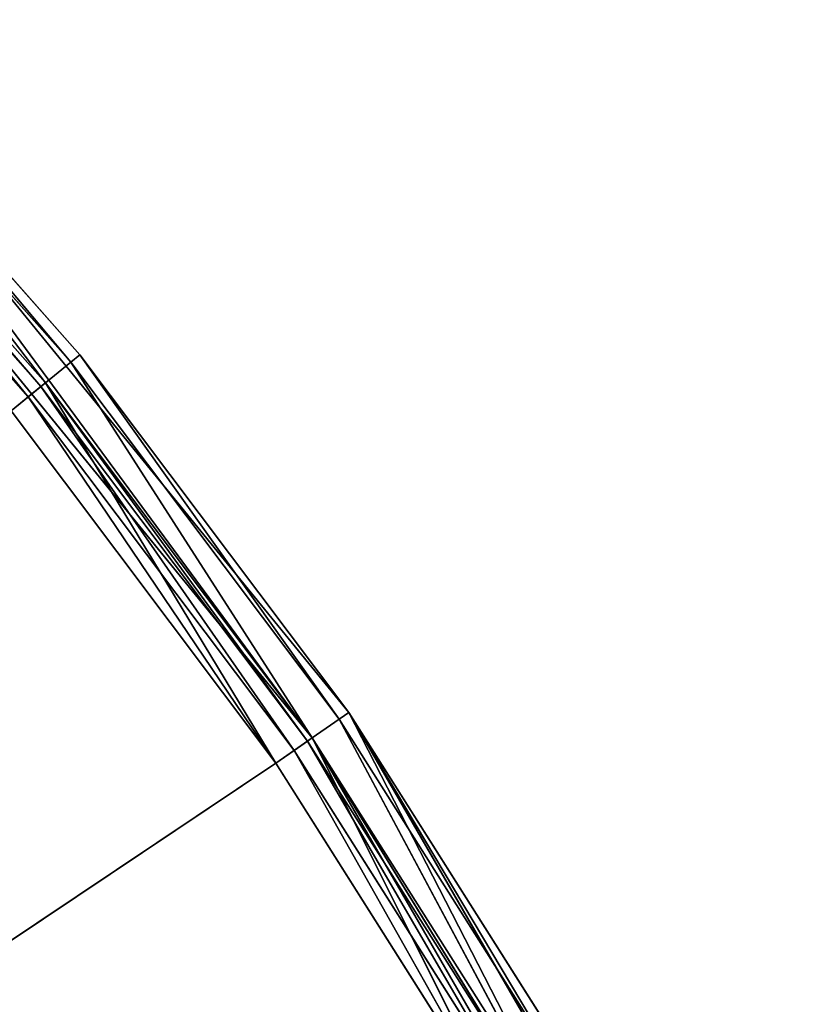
# Model space of a CAD drawing. Extents: x 0.2 to 45.2, y -45.2 to 0.
# Tile 100 of 106: x 30.4 to 31.8, y -17.6 to -15.8. Entities that reach past the tile are written whole.
import ezdxf

# ---------------------------------------------------------------- set-up
doc = ezdxf.new("R2010")
doc.units = 0
doc.header["$LTSCALE"] = 2.54
doc.layers.get('0').update_dxf_attribs({"color": 13, "linetype": 'CONTINUOUS'})

# ---------------------------------------------------------------- blocks, each defined once
blk = doc.blocks.new('CIRCOLO-LED-10813-10863_ST')
at = {"color": 0}
for p, q in [((30.8432, 101.0002, 17.1352), (27.0796, 101.0002, 19.6577)), ((30.8432, 101.0002, 17.1352), (27.0796, 101.0002, 19.6577)), ((30.8432, 101.0002, 17.1352), (30.3671, 101.0002, 16.5017)), ((30.3671, 101.0002, 16.5017), (30.4291, 100.9788, 16.4511)), ((30.3671, 101.0002, 16.5017), (30.4291, 100.9788, 16.4511)), ((30.8432, 101.0002, 17.1352), (30.3671, 101.0002, 16.5017)), ((30.8432, 101.0002, 17.1352), (30.4291, 100.9788, 16.4511)), ((30.8432, 101.0002, 17.1352), (30.4291, 100.9788, 16.4511)), ((31.2667, 101.0002, 17.805), (30.8432, 101.0002, 17.1352)), ((30.8432, 101.0002, 17.1352), (30.909, 100.9788, 17.0898)), ((30.8432, 101.0002, 17.1352), (30.909, 100.9788, 17.0898)), ((31.2667, 101.0002, 17.805), (30.8432, 101.0002, 17.1352)), ((31.2667, 101.0002, 17.805), (30.909, 100.9788, 17.0898)), ((31.2667, 101.0002, 17.805), (30.909, 100.9788, 17.0898)), ((29.8994, 100.9788, 15.8532), (30.4291, 100.9788, 16.4511)), ((29.8994, 100.9788, 15.8532), (30.4291, 100.9788, 16.4511)), ((30.4291, 100.9788, 16.4511), (29.9416, 100.9202, 15.8126)), ((30.4291, 100.9788, 16.4511), (29.9416, 100.9202, 15.8126)), ((30.4291, 100.9788, 16.4511), (30.4745, 100.9202, 16.4141)), ((30.4291, 100.9788, 16.4511), (30.4745, 100.9202, 16.4141)), ((30.4291, 100.9788, 16.4511), (30.909, 100.9788, 17.0898)), ((30.4291, 100.9788, 16.4511), (30.909, 100.9788, 17.0898)), ((30.909, 100.9788, 17.0898), (30.4745, 100.9202, 16.4141)), ((30.909, 100.9788, 17.0898), (30.4745, 100.9202, 16.4141)), ((30.909, 100.9788, 17.0898), (30.9572, 100.9202, 17.0565)), ((30.909, 100.9788, 17.0898), (30.9572, 100.9202, 17.0565)), ((30.909, 100.9788, 17.0898), (31.336, 100.9788, 17.765)), ((30.909, 100.9788, 17.0898), (31.336, 100.9788, 17.765)), ((31.336, 100.9788, 17.765), (30.9572, 100.9202, 17.0565)), ((31.336, 100.9788, 17.765), (30.9572, 100.9202, 17.0565)), ((30.8432, 100.9202, 17.1352), (27.0796, 100.9202, 19.6577)), ((30.8432, 100.9202, 17.1352), (27.0796, 100.9202, 19.6577)), ((29.9416, 100.9202, 15.8126), (30.4745, 100.9202, 16.4141)), ((29.9416, 100.9202, 15.8126), (30.4745, 100.9202, 16.4141)), ((30.4745, 100.9202, 16.4141), (29.9571, 100.8402, 15.7978)), ((30.4745, 100.9202, 16.4141), (29.9571, 100.8402, 15.7978)), ((30.3671, 100.9202, 16.5017), (30.8432, 100.9202, 17.1352)), ((30.3981, 100.9095, 16.4764), (30.3671, 100.9202, 16.5017)), ((30.3981, 100.9095, 16.4764), (30.3671, 100.9202, 16.5017)), ((30.3671, 100.9202, 16.5017), (30.8432, 100.9202, 17.1352)), ((30.3981, 100.9095, 16.4764), (30.8432, 100.9202, 17.1352)), ((30.3981, 100.9095, 16.4764), (30.8432, 100.9202, 17.1352)), ((30.4745, 100.9202, 16.4141), (30.4911, 100.8402, 16.4005)), ((30.4745, 100.9202, 16.4141), (30.4911, 100.8402, 16.4005)), ((30.4745, 100.9202, 16.4141), (30.9572, 100.9202, 17.0565)), ((30.4745, 100.9202, 16.4141), (30.9572, 100.9202, 17.0565)), ((30.9572, 100.9202, 17.0565), (30.4911, 100.8402, 16.4005)), ((30.9572, 100.9202, 17.0565), (30.4911, 100.8402, 16.4005)), ((30.8432, 100.9202, 17.1352), (31.2667, 100.9202, 17.805)), ((30.8761, 100.9095, 17.1125), (30.8432, 100.9202, 17.1352)), ((30.8761, 100.9095, 17.1125), (30.8432, 100.9202, 17.1352)), ((30.8432, 100.9202, 17.1352), (31.2667, 100.9202, 17.805)), ((30.8761, 100.9095, 17.1125), (31.2667, 100.9202, 17.805)), ((30.8761, 100.9095, 17.1125), (31.2667, 100.9202, 17.805)), ((30.9572, 100.9202, 17.0565), (30.9749, 100.8402, 17.0444)), ((30.9572, 100.9202, 17.0565), (30.9749, 100.8402, 17.0444)), ((30.9572, 100.9202, 17.0565), (31.3867, 100.9202, 17.7357)), ((30.9572, 100.9202, 17.0565), (31.3867, 100.9202, 17.7357)), ((31.3867, 100.9202, 17.7357), (30.9749, 100.8402, 17.0444)), ((31.3867, 100.9202, 17.7357), (30.9749, 100.8402, 17.0444)), ((30.3981, 100.9095, 16.4764), (29.8705, 100.9095, 15.8809)), ((30.3981, 100.9095, 16.4764), (29.8705, 100.9095, 15.8809)), ((29.8916, 100.8802, 15.8606), (30.3981, 100.9095, 16.4764)), ((29.8916, 100.8802, 15.8606), (30.3981, 100.9095, 16.4764)), ((30.4208, 100.8802, 16.4579), (30.3981, 100.9095, 16.4764)), ((30.4208, 100.8802, 16.4579), (30.3981, 100.9095, 16.4764)), ((30.8761, 100.9095, 17.1125), (30.3981, 100.9095, 16.4764)), ((30.8761, 100.9095, 17.1125), (30.3981, 100.9095, 16.4764)), ((30.4208, 100.8802, 16.4579), (30.8761, 100.9095, 17.1125)), ((30.4208, 100.8802, 16.4579), (30.8761, 100.9095, 17.1125)), ((30.9002, 100.8802, 17.0959), (30.8761, 100.9095, 17.1125)), ((30.9002, 100.8802, 17.0959), (30.8761, 100.9095, 17.1125)), ((31.3014, 100.9095, 17.785), (30.8761, 100.9095, 17.1125)), ((31.3014, 100.9095, 17.785), (30.8761, 100.9095, 17.1125)), ((30.9002, 100.8802, 17.0959), (31.3014, 100.9095, 17.785)), ((30.9002, 100.8802, 17.0959), (31.3014, 100.9095, 17.785)), ((30.4208, 100.8802, 16.4579), (29.8916, 100.8802, 15.8606)), ((30.4208, 100.8802, 16.4579), (29.8916, 100.8802, 15.8606)), ((29.8994, 100.8402, 15.8532), (30.4208, 100.8802, 16.4579)), ((29.8994, 100.8402, 15.8532), (30.4208, 100.8802, 16.4579)), ((30.4291, 100.8402, 16.4511), (30.4208, 100.8802, 16.4579)), ((30.4291, 100.8402, 16.4511), (30.4208, 100.8802, 16.4579)), ((30.9002, 100.8802, 17.0959), (30.4208, 100.8802, 16.4579)), ((30.9002, 100.8802, 17.0959), (30.4208, 100.8802, 16.4579)), ((30.4291, 100.8402, 16.4511), (30.9002, 100.8802, 17.0959)), ((30.4291, 100.8402, 16.4511), (30.9002, 100.8802, 17.0959)), ((30.909, 100.8402, 17.0898), (30.9002, 100.8802, 17.0959)), ((30.909, 100.8402, 17.0898), (30.9002, 100.8802, 17.0959)), ((31.3267, 100.8802, 17.7704), (30.9002, 100.8802, 17.0959)), ((31.3267, 100.8802, 17.7704), (30.9002, 100.8802, 17.0959)), ((30.909, 100.8402, 17.0898), (31.3267, 100.8802, 17.7704)), ((30.909, 100.8402, 17.0898), (31.3267, 100.8802, 17.7704)), ((30.4291, 100.8402, 16.4511), (29.8994, 98.3002, 15.8532)), ((30.4291, 100.8402, 16.4511), (29.8994, 98.3002, 15.8532)), ((30.4291, 100.8402, 16.4511), (29.8994, 100.8402, 15.8532)), ((30.4291, 100.8402, 16.4511), (29.8994, 100.8402, 15.8532)), ((29.9571, 98.3002, 15.7978), (30.4911, 100.8402, 16.4005)), ((29.9571, 100.8402, 15.7978), (30.4911, 100.8402, 16.4005)), ((29.9571, 98.3002, 15.7978), (30.4911, 100.8402, 16.4005)), ((29.9571, 100.8402, 15.7978), (30.4911, 100.8402, 16.4005)), ((30.909, 98.3002, 17.0898), (30.4291, 100.8402, 16.4511)), ((30.909, 100.8402, 17.0898), (30.4291, 100.8402, 16.4511)), ((30.909, 98.3002, 17.0898), (30.4291, 100.8402, 16.4511)), ((30.909, 100.8402, 17.0898), (30.4291, 100.8402, 16.4511)), ((30.4911, 100.8402, 16.4005), (30.9749, 98.3002, 17.0444)), ((30.4911, 100.8402, 16.4005), (30.9749, 98.3002, 17.0444)), ((30.4911, 100.8402, 16.4005), (30.9749, 100.8402, 17.0444)), ((30.4911, 100.8402, 16.4005), (30.9749, 100.8402, 17.0444)), ((31.336, 100.8402, 17.765), (30.909, 98.3002, 17.0898)), ((31.336, 100.8402, 17.765), (30.909, 98.3002, 17.0898)), ((31.336, 100.8402, 17.765), (30.909, 100.8402, 17.0898)), ((30.909, 100.8402, 17.0898), (30.909, 98.3002, 17.0898)), ((30.909, 100.8402, 17.0898), (30.909, 98.3002, 17.0898)), ((31.336, 100.8402, 17.765), (30.909, 100.8402, 17.0898)), ((30.9749, 98.3002, 17.0444), (31.4053, 100.8402, 17.725)), ((30.9749, 100.8402, 17.0444), (30.9749, 98.3002, 17.0444)), ((30.9749, 100.8402, 17.0444), (30.9749, 98.3002, 17.0444)), ((30.9749, 100.8402, 17.0444), (31.4053, 100.8402, 17.725)), ((30.9749, 98.3002, 17.0444), (31.4053, 100.8402, 17.725)), ((30.9749, 100.8402, 17.0444), (31.4053, 100.8402, 17.725)), ((30.909, 98.3002, 17.0898), (29.8994, 98.3002, 15.8532)), ((30.909, 98.3002, 17.0898), (29.8994, 98.3002, 15.8532)), ((29.9571, 98.3002, 15.7978), (30.909, 98.3002, 17.0898)), ((29.9571, 98.3002, 15.7978), (30.909, 98.3002, 17.0898)), ((29.9571, 98.3002, 15.7978), (30.9749, 98.3002, 17.0444)), ((29.9571, 98.3002, 15.7978), (30.9749, 98.3002, 17.0444)), ((30.9749, 98.3002, 17.0444), (30.909, 98.3002, 17.0898)), ((30.9749, 98.3002, 17.0444), (30.909, 98.3002, 17.0898)), ((31.7073, 98.3002, 18.4724), (30.909, 98.3002, 17.0898)), ((31.7073, 98.3002, 18.4724), (30.909, 98.3002, 17.0898)), ((30.9749, 98.3002, 17.0444), (31.7073, 98.3002, 18.4724)), ((30.9749, 98.3002, 17.0444), (31.7073, 98.3002, 18.4724)), ((30.9749, 98.3002, 17.0444), (31.7795, 98.3002, 18.4381)), ((30.9749, 98.3002, 17.0444), (31.7795, 98.3002, 18.4381))]:
    blk.add_line(p, q, dxfattribs=at)
mesh = blk.add_polyface(dxfattribs=at)
corners = [(27.0796, 101.0002, 19.6577), (31.2667, 101.0002, 17.805), (30.8432, 101.0002, 17.1352)]
mesh.append_faces([[corners[k] for k in face] for face in [(0, 1, 2)]], dxfattribs={"color": 0})
mesh = blk.add_polyface(dxfattribs=at)
corners = [(27.0796, 101.0002, 19.6577), (30.8432, 101.0002, 17.1352), (30.3671, 101.0002, 16.5017)]
mesh.append_faces([[corners[k] for k in face] for face in [(0, 1, 2)]], dxfattribs={"color": 0})
mesh = blk.add_polyface(dxfattribs=at)
corners = [(30.3671, 101.0002, 16.5017), (30.4291, 100.9788, 16.4511), (29.8994, 100.9788, 15.8532)]
mesh.append_faces([[corners[k] for k in face] for face in [(0, 1, 2)]], dxfattribs={"color": 0})
mesh = blk.add_polyface(dxfattribs=at)
corners = [(30.8432, 101.0002, 17.1352), (30.4291, 100.9788, 16.4511), (30.3671, 101.0002, 16.5017)]
mesh.append_faces([[corners[k] for k in face] for face in [(0, 1, 2)]], dxfattribs={"color": 0})
mesh = blk.add_polyface(dxfattribs=at)
corners = [(30.8432, 101.0002, 17.1352), (30.909, 100.9788, 17.0898), (30.4291, 100.9788, 16.4511)]
mesh.append_faces([[corners[k] for k in face] for face in [(0, 1, 2)]], dxfattribs={"color": 0})
mesh = blk.add_polyface(dxfattribs=at)
corners = [(31.2667, 101.0002, 17.805), (30.909, 100.9788, 17.0898), (30.8432, 101.0002, 17.1352)]
mesh.append_faces([[corners[k] for k in face] for face in [(0, 1, 2)]], dxfattribs={"color": 0})
mesh = blk.add_polyface(dxfattribs=at)
corners = [(31.2667, 101.0002, 17.805), (31.336, 100.9788, 17.765), (30.909, 100.9788, 17.0898)]
mesh.append_faces([[corners[k] for k in face] for face in [(0, 1, 2)]], dxfattribs={"color": 0})
mesh = blk.add_polyface(dxfattribs=at)
corners = [(30.4291, 100.9788, 16.4511), (29.9416, 100.9202, 15.8126), (29.8994, 100.9788, 15.8532)]
mesh.append_faces([[corners[k] for k in face] for face in [(0, 1, 2)]], dxfattribs={"color": 0})
mesh = blk.add_polyface(dxfattribs=at)
corners = [(30.4291, 100.9788, 16.4511), (30.4745, 100.9202, 16.4141), (29.9416, 100.9202, 15.8126)]
mesh.append_faces([[corners[k] for k in face] for face in [(0, 1, 2)]], dxfattribs={"color": 0})
mesh = blk.add_polyface(dxfattribs=at)
corners = [(30.909, 100.9788, 17.0898), (30.4745, 100.9202, 16.4141), (30.4291, 100.9788, 16.4511)]
mesh.append_faces([[corners[k] for k in face] for face in [(0, 1, 2)]], dxfattribs={"color": 0})
mesh = blk.add_polyface(dxfattribs=at)
corners = [(30.909, 100.9788, 17.0898), (30.9572, 100.9202, 17.0565), (30.4745, 100.9202, 16.4141)]
mesh.append_faces([[corners[k] for k in face] for face in [(0, 1, 2)]], dxfattribs={"color": 0})
mesh = blk.add_polyface(dxfattribs=at)
corners = [(31.336, 100.9788, 17.765), (30.9572, 100.9202, 17.0565), (30.909, 100.9788, 17.0898)]
mesh.append_faces([[corners[k] for k in face] for face in [(0, 1, 2)]], dxfattribs={"color": 0})
mesh = blk.add_polyface(dxfattribs=at)
corners = [(31.336, 100.9788, 17.765), (31.3867, 100.9202, 17.7357), (30.9572, 100.9202, 17.0565)]
mesh.append_faces([[corners[k] for k in face] for face in [(0, 1, 2)]], dxfattribs={"color": 0})
mesh = blk.add_polyface(dxfattribs=at)
corners = [(27.0796, 100.9202, 19.6577), (30.3671, 100.9202, 16.5017), (30.8432, 100.9202, 17.1352)]
mesh.append_faces([[corners[k] for k in face] for face in [(0, 1, 2)]], dxfattribs={"color": 0})
mesh = blk.add_polyface(dxfattribs=at)
corners = [(27.0796, 100.9202, 19.6577), (30.8432, 100.9202, 17.1352), (31.2667, 100.9202, 17.805)]
mesh.append_faces([[corners[k] for k in face] for face in [(0, 1, 2)]], dxfattribs={"color": 0})
mesh = blk.add_polyface(dxfattribs=at)
corners = [(30.3671, 100.9202, 16.5017), (29.8705, 100.9095, 15.8809), (30.3981, 100.9095, 16.4764)]
mesh.append_faces([[corners[k] for k in face] for face in [(0, 1, 2)]], dxfattribs={"color": 0})
mesh = blk.add_polyface(dxfattribs=at)
corners = [(30.4745, 100.9202, 16.4141), (29.9571, 100.8402, 15.7978), (29.9416, 100.9202, 15.8126)]
mesh.append_faces([[corners[k] for k in face] for face in [(0, 1, 2)]], dxfattribs={"color": 0})
mesh = blk.add_polyface(dxfattribs=at)
corners = [(30.4745, 100.9202, 16.4141), (30.4911, 100.8402, 16.4005), (29.9571, 100.8402, 15.7978)]
mesh.append_faces([[corners[k] for k in face] for face in [(0, 1, 2)]], dxfattribs={"color": 0})
mesh = blk.add_polyface(dxfattribs=at)
corners = [(30.8432, 100.9202, 17.1352), (30.3671, 100.9202, 16.5017), (30.3981, 100.9095, 16.4764)]
mesh.append_faces([[corners[k] for k in face] for face in [(0, 1, 2)]], dxfattribs={"color": 0})
mesh = blk.add_polyface(dxfattribs=at)
corners = [(30.8432, 100.9202, 17.1352), (30.3981, 100.9095, 16.4764), (30.8761, 100.9095, 17.1125)]
mesh.append_faces([[corners[k] for k in face] for face in [(0, 1, 2)]], dxfattribs={"color": 0})
mesh = blk.add_polyface(dxfattribs=at)
corners = [(30.9572, 100.9202, 17.0565), (30.4911, 100.8402, 16.4005), (30.4745, 100.9202, 16.4141)]
mesh.append_faces([[corners[k] for k in face] for face in [(0, 1, 2)]], dxfattribs={"color": 0})
mesh = blk.add_polyface(dxfattribs=at)
corners = [(30.9572, 100.9202, 17.0565), (30.9749, 100.8402, 17.0444), (30.4911, 100.8402, 16.4005)]
mesh.append_faces([[corners[k] for k in face] for face in [(0, 1, 2)]], dxfattribs={"color": 0})
mesh = blk.add_polyface(dxfattribs=at)
corners = [(31.2667, 100.9202, 17.805), (30.8432, 100.9202, 17.1352), (30.8761, 100.9095, 17.1125)]
mesh.append_faces([[corners[k] for k in face] for face in [(0, 1, 2)]], dxfattribs={"color": 0})
mesh = blk.add_polyface(dxfattribs=at)
corners = [(31.2667, 100.9202, 17.805), (30.8761, 100.9095, 17.1125), (31.3014, 100.9095, 17.785)]
mesh.append_faces([[corners[k] for k in face] for face in [(0, 1, 2)]], dxfattribs={"color": 0})
mesh = blk.add_polyface(dxfattribs=at)
corners = [(31.3867, 100.9202, 17.7357), (30.9749, 100.8402, 17.0444), (30.9572, 100.9202, 17.0565)]
mesh.append_faces([[corners[k] for k in face] for face in [(0, 1, 2)]], dxfattribs={"color": 0})
mesh = blk.add_polyface(dxfattribs=at)
corners = [(31.3867, 100.9202, 17.7357), (31.4053, 100.8402, 17.725), (30.9749, 100.8402, 17.0444)]
mesh.append_faces([[corners[k] for k in face] for face in [(0, 1, 2)]], dxfattribs={"color": 0})
mesh = blk.add_polyface(dxfattribs=at)
corners = [(30.3981, 100.9095, 16.4764), (29.8705, 100.9095, 15.8809), (29.8916, 100.8802, 15.8606)]
mesh.append_faces([[corners[k] for k in face] for face in [(0, 1, 2)]], dxfattribs={"color": 0})
mesh = blk.add_polyface(dxfattribs=at)
corners = [(30.3981, 100.9095, 16.4764), (29.8916, 100.8802, 15.8606), (30.4208, 100.8802, 16.4579)]
mesh.append_faces([[corners[k] for k in face] for face in [(0, 1, 2)]], dxfattribs={"color": 0})
mesh = blk.add_polyface(dxfattribs=at)
corners = [(30.8761, 100.9095, 17.1125), (30.3981, 100.9095, 16.4764), (30.4208, 100.8802, 16.4579)]
mesh.append_faces([[corners[k] for k in face] for face in [(0, 1, 2)]], dxfattribs={"color": 0})
mesh = blk.add_polyface(dxfattribs=at)
corners = [(30.8761, 100.9095, 17.1125), (30.4208, 100.8802, 16.4579), (30.9002, 100.8802, 17.0959)]
mesh.append_faces([[corners[k] for k in face] for face in [(0, 1, 2)]], dxfattribs={"color": 0})
mesh = blk.add_polyface(dxfattribs=at)
corners = [(31.3014, 100.9095, 17.785), (30.8761, 100.9095, 17.1125), (30.9002, 100.8802, 17.0959)]
mesh.append_faces([[corners[k] for k in face] for face in [(0, 1, 2)]], dxfattribs={"color": 0})
mesh = blk.add_polyface(dxfattribs=at)
corners = [(31.3014, 100.9095, 17.785), (30.9002, 100.8802, 17.0959), (31.3267, 100.8802, 17.7704)]
mesh.append_faces([[corners[k] for k in face] for face in [(0, 1, 2)]], dxfattribs={"color": 0})
mesh = blk.add_polyface(dxfattribs=at)
corners = [(29.8916, 100.8802, 15.8606), (29.8994, 100.8402, 15.8532), (30.4208, 100.8802, 16.4579)]
mesh.append_faces([[corners[k] for k in face] for face in [(0, 1, 2)]], dxfattribs={"color": 0})
mesh = blk.add_polyface(dxfattribs=at)
corners = [(30.4208, 100.8802, 16.4579), (29.8994, 100.8402, 15.8532), (30.4291, 100.8402, 16.4511)]
mesh.append_faces([[corners[k] for k in face] for face in [(0, 1, 2)]], dxfattribs={"color": 0})
mesh = blk.add_polyface(dxfattribs=at)
corners = [(30.4208, 100.8802, 16.4579), (30.4291, 100.8402, 16.4511), (30.9002, 100.8802, 17.0959)]
mesh.append_faces([[corners[k] for k in face] for face in [(0, 1, 2)]], dxfattribs={"color": 0})
mesh = blk.add_polyface(dxfattribs=at)
corners = [(30.9002, 100.8802, 17.0959), (30.4291, 100.8402, 16.4511), (30.909, 100.8402, 17.0898)]
mesh.append_faces([[corners[k] for k in face] for face in [(0, 1, 2)]], dxfattribs={"color": 0})
mesh = blk.add_polyface(dxfattribs=at)
corners = [(30.9002, 100.8802, 17.0959), (30.909, 100.8402, 17.0898), (31.3267, 100.8802, 17.7704)]
mesh.append_faces([[corners[k] for k in face] for face in [(0, 1, 2)]], dxfattribs={"color": 0})
mesh = blk.add_polyface(dxfattribs=at)
corners = [(31.3267, 100.8802, 17.7704), (30.909, 100.8402, 17.0898), (31.336, 100.8402, 17.765)]
mesh.append_faces([[corners[k] for k in face] for face in [(0, 1, 2)]], dxfattribs={"color": 0})
mesh = blk.add_polyface(dxfattribs=at)
corners = [(30.4291, 100.8402, 16.4511), (29.8994, 98.3002, 15.8532), (30.909, 98.3002, 17.0898)]
mesh.append_faces([[corners[k] for k in face] for face in [(0, 1, 2)]], dxfattribs={"color": 0})
mesh = blk.add_polyface(dxfattribs=at)
corners = [(29.8994, 100.8402, 15.8532), (29.8994, 98.3002, 15.8532), (30.4291, 100.8402, 16.4511)]
mesh.append_faces([[corners[k] for k in face] for face in [(0, 1, 2)]], dxfattribs={"color": 0})
mesh = blk.add_polyface(dxfattribs=at)
corners = [(30.4911, 100.8402, 16.4005), (30.9749, 98.3002, 17.0444), (29.9571, 98.3002, 15.7978)]
mesh.append_faces([[corners[k] for k in face] for face in [(0, 1, 2)]], dxfattribs={"color": 0})
mesh = blk.add_polyface(dxfattribs=at)
corners = [(30.4911, 100.8402, 16.4005), (29.9571, 98.3002, 15.7978), (29.9571, 100.8402, 15.7978)]
mesh.append_faces([[corners[k] for k in face] for face in [(0, 1, 2)]], dxfattribs={"color": 0})
mesh = blk.add_polyface(dxfattribs=at)
corners = [(30.4291, 100.8402, 16.4511), (30.909, 98.3002, 17.0898), (30.909, 100.8402, 17.0898)]
mesh.append_faces([[corners[k] for k in face] for face in [(0, 1, 2)]], dxfattribs={"color": 0})
mesh = blk.add_polyface(dxfattribs=at)
corners = [(30.9749, 100.8402, 17.0444), (30.9749, 98.3002, 17.0444), (30.4911, 100.8402, 16.4005)]
mesh.append_faces([[corners[k] for k in face] for face in [(0, 1, 2)]], dxfattribs={"color": 0})
mesh = blk.add_polyface(dxfattribs=at)
corners = [(31.336, 100.8402, 17.765), (30.909, 98.3002, 17.0898), (31.7073, 98.3002, 18.4724)]
mesh.append_faces([[corners[k] for k in face] for face in [(0, 1, 2)]], dxfattribs={"color": 0})
mesh = blk.add_polyface(dxfattribs=at)
corners = [(30.909, 100.8402, 17.0898), (30.909, 98.3002, 17.0898), (31.336, 100.8402, 17.765)]
mesh.append_faces([[corners[k] for k in face] for face in [(0, 1, 2)]], dxfattribs={"color": 0})
mesh = blk.add_polyface(dxfattribs=at)
corners = [(31.4053, 100.8402, 17.725), (31.7795, 98.3002, 18.4381), (30.9749, 98.3002, 17.0444)]
mesh.append_faces([[corners[k] for k in face] for face in [(0, 1, 2)]], dxfattribs={"color": 0})
mesh = blk.add_polyface(dxfattribs=at)
corners = [(31.4053, 100.8402, 17.725), (30.9749, 98.3002, 17.0444), (30.9749, 100.8402, 17.0444)]
mesh.append_faces([[corners[k] for k in face] for face in [(0, 1, 2)]], dxfattribs={"color": 0})
mesh = blk.add_polyface(dxfattribs=at)
corners = [(30.909, 98.3002, 17.0898), (29.8994, 98.3002, 15.8532), (29.9571, 98.3002, 15.7978)]
mesh.append_faces([[corners[k] for k in face] for face in [(0, 1, 2)]], dxfattribs={"color": 0})
mesh = blk.add_polyface(dxfattribs=at)
corners = [(30.909, 98.3002, 17.0898), (29.9571, 98.3002, 15.7978), (30.9749, 98.3002, 17.0444)]
mesh.append_faces([[corners[k] for k in face] for face in [(0, 1, 2)]], dxfattribs={"color": 0})
mesh = blk.add_polyface(dxfattribs=at)
corners = [(31.7073, 98.3002, 18.4724), (30.909, 98.3002, 17.0898), (30.9749, 98.3002, 17.0444)]
mesh.append_faces([[corners[k] for k in face] for face in [(0, 1, 2)]], dxfattribs={"color": 0})
mesh = blk.add_polyface(dxfattribs=at)
corners = [(31.7073, 98.3002, 18.4724), (30.9749, 98.3002, 17.0444), (31.7795, 98.3002, 18.4381)]
mesh.append_faces([[corners[k] for k in face] for face in [(0, 1, 2)]], dxfattribs={"color": 0})

msp = doc.modelspace()

# ---------------------------------------------------------------- block references
at = {"color": 250, "extrusion": (0, -1, -5.55112e-16)}
msp.add_blockref('CIRCOLO-LED-10813-10863_ST', (0, 0), dxfattribs=at)

doc.saveas('drawing.dxf')
